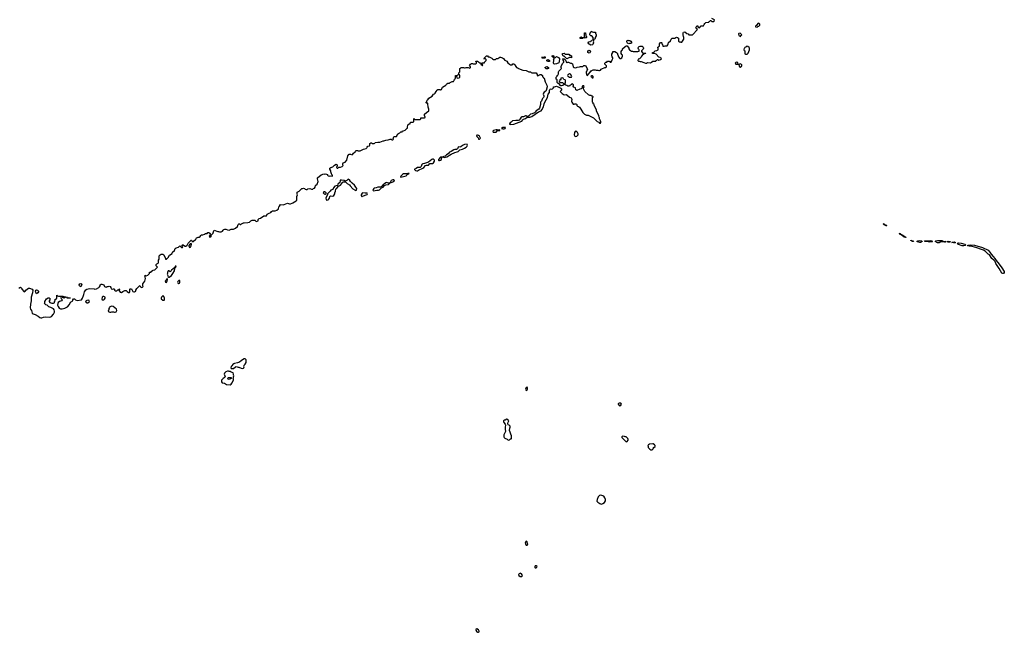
# Model space of a CAD drawing. Header units: inches. Extents: x 2535814 to 2694957, y 540737 to 728403.
# Tile 94 of 106: x 2615669 to 2637945, y 663721 to 677594. Entities that reach past the tile are written whole.
import ezdxf

# ---------------------------------------------------------------- set-up
doc = ezdxf.new("R2010")
doc.units = ezdxf.units.IN
doc.header["$MEASUREMENT"] = 0
for name, color, linetype in [('C6617', 7, 'Continuous'), ('C6626', 7, 'Continuous'), ('C6627', 7, 'Continuous'), ('C6636', 7, 'Continuous'), ('C6637', 7, 'Continuous')]:
    doc.layers.add(name, color=color, linetype=linetype)

msp = doc.modelspace()

# ---------------------------------------------------------------- linework, layer by layer
at = {"layer": 'C6617', "color": 5, "elevation": 40}
for points in [[(2615650, 671514), (2615670, 671532), (2615690, 671534), (2615714, 671510), (2615714, 671490), (2615770, 671434), (2615795, 671445), (2615809, 671471), (2615870, 671512), (2615890, 671511), (2615951, 671491), (2615965, 671470), (2615960, 671410), (2615928, 671310), (2615925, 671290), (2615931, 671230), (2615912, 671150), (2615905, 671070), (2615917, 671037), (2615938, 671010), (2615952, 670950), (2615970, 670932), (2616019, 670919), (2616090, 670879), (2616128, 670848), (2616150, 670839), (2616170, 670842), (2616210, 670859), (2616245, 670865), (2616350, 670859), (2616370, 670863), (2616390, 670875), (2616435, 670925), (2616454, 670970), (2616457, 670990), (2616447, 671027), (2616430, 671045), (2616376, 671076), (2616330, 671089), (2616290, 671129), (2616260, 671140), (2616230, 671166), (2616235, 671185), (2616235, 671210), (2616275, 671270), (2616310, 671296), (2616335, 671295), (2616362, 671270), (2616353, 671247), (2616334, 671230), (2616334, 671210), (2616354, 671190), (2616393, 671173), (2616410, 671172), (2616430, 671172), (2616450, 671182), (2616455, 671190), (2616458, 671210), (2616468, 671230), (2616466, 671250), (2616508, 671290), (2616506, 671350), (2616510, 671354), (2616522, 671342), (2616550, 671331), (2616647, 671333), (2616670, 671322), (2616752, 671312), (2616758, 671298), (2616770, 671294), (2616813, 671293), (2616810, 671286), (2616752, 671288), (2616746, 671290), (2616742, 671302), (2616710, 671308), (2616669, 671289), (2616643, 671303), (2616630, 671326), (2616598, 671322), (2616594, 671310), (2616610, 671282), (2616625, 671265), (2616631, 671250), (2616618, 671230), (2616571, 671209), (2616541, 671190), (2616531, 671170), (2616527, 671127), (2616537, 671097), (2616564, 671064), (2616590, 671047), (2616630, 671043), (2616690, 671059), (2616750, 671091), (2616796, 671144), (2616821, 671199), (2616868, 671230), (2616868, 671252), (2616888, 671272), (2616910, 671271), (2616933, 671253), (2616970, 671236), (2617068, 671252), (2617089, 671291), (2617109, 671350), (2617122, 671370), (2617135, 671430), (2617166, 671474), (2617189, 671491), (2617250, 671505), (2617350, 671498), (2617370, 671491), (2617410, 671501), (2617458, 671530), (2617475, 671545), (2617488, 671570), (2617488, 671590), (2617510, 671605), (2617530, 671606), (2617574, 671590), (2617590, 671554), (2617604, 671544), (2617630, 671534), (2617650, 671554), (2617670, 671554), (2617690, 671562), (2617714, 671550), (2617734, 671530), (2617738, 671498), (2617770, 671494), (2617790, 671502), (2617800, 671500), (2617813, 671493), (2617814, 671470), (2617830, 671454), (2617870, 671454), (2617890, 671474), (2617902, 671478), (2617910, 671494), (2617930, 671494), (2617932, 671490), (2617918, 671482), (2617914, 671470), (2617924, 671444), (2617944, 671424), (2617970, 671414), (2618000, 671440), (2618050, 671461), (2618078, 671458), (2618102, 671442), (2618130, 671414), (2618150, 671414), (2618158, 671430), (2618158, 671490), (2618170, 671502), (2618190, 671502), (2618197, 671497), (2618230, 671442), (2618250, 671432), (2618270, 671432), (2618295, 671445), (2618298, 671470), (2618318, 671510), (2618370, 671562), (2618390, 671572), (2618405, 671545), (2618430, 671532), (2618450, 671534), (2618466, 671550), (2618458, 671570), (2618458, 671610), (2618502, 671670), (2618515, 671730), (2618498, 671790), (2618506, 671810), (2618510, 671812), (2618530, 671794), (2618566, 671810), (2618606, 671850), (2618607, 671873), (2618642, 671878), (2618646, 671890), (2618670, 671912), (2618690, 671922), (2618730, 671932), (2618786, 671990), (2618760, 672020), (2618758, 672050), (2618770, 672062), (2618802, 672078), (2618807, 672093), (2618808, 672152), (2618826, 672170), (2618827, 672247), (2618846, 672270), (2618870, 672282), (2618890, 672285), (2618910, 672285), (2618931, 672271), (2618964, 672184), (2618970, 672174), (2618990, 672174), (2619030, 672212), (2619061, 672259), (2619117, 672303), (2619129, 672330), (2619169, 672370), (2619189, 672411), (2619210, 672425), (2619258, 672442), (2619290, 672471), (2619330, 672434), (2619350, 672434), (2619358, 672450), (2619346, 672470), (2619346, 672490), (2619350, 672492), (2619370, 672492), (2619394, 672470), (2619405, 672465), (2619430, 672465), (2619458, 672490), (2619483, 672537), (2619550, 672602), (2619558, 672598), (2619570, 672574), (2619590, 672572), (2619657, 672623), (2619669, 672651), (2619690, 672665), (2619710, 672672), (2619730, 672672), (2619750, 672682), (2619766, 672710), (2619780, 672720), (2619810, 672722), (2619850, 672738), (2619870, 672752), (2619910, 672754), (2619928, 672772), (2619950, 672778), (2619970, 672762), (2619976, 672750), (2619974, 672710), (2619961, 672699), (2619958, 672690), (2619970, 672672), (2619990, 672678), (2620000, 672688)], [(2620000, 672700), (2619998, 672710), (2620000, 672714)]]:
    msp.add_lwpolyline(points, dxfattribs=at)
for points in [[(2619550, 672526), (2619525, 672515), (2619497, 672483), (2619495, 672470), (2619510, 672432), (2619530, 672441), (2619549, 672470), (2619555, 672510)], [(2619195, 672015), (2619188, 672012), (2619178, 671982), (2619134, 671946), (2619107, 671933), (2619096, 671910), (2619070, 671888), (2619050, 671906), (2619030, 671906), (2619012, 671870), (2619014, 671850), (2619002, 671830), (2619020, 671800), (2619030, 671754), (2619036, 671764), (2619050, 671766), (2619101, 671799), (2619136, 671844), (2619169, 671910), (2619180, 671960), (2619186, 671974), (2619190, 671972), (2619202, 671990), (2619206, 672010)], [(2619010, 671726), (2618990, 671718), (2618978, 671690), (2618961, 671670), (2618967, 671647), (2618990, 671646), (2619000, 671660), (2619014, 671710)], [(2619290, 671686), (2619270, 671686), (2619250, 671666), (2619242, 671650), (2619250, 671634), (2619270, 671622), (2619286, 671630), (2619295, 671645), (2619295, 671670)], [(2616050, 671389), (2616034, 671414), (2616029, 671450), (2616038, 671470), (2616050, 671476), (2616074, 671470), (2616092, 671450), (2616091, 671430), (2616078, 671410)], [(2617050, 671548), (2617030, 671558), (2617022, 671570), (2617018, 671590), (2617026, 671610), (2617050, 671618), (2617062, 671610), (2617071, 671590)], [(2617230, 671246), (2617190, 671238), (2617174, 671230), (2617154, 671210), (2617174, 671190), (2617190, 671185), (2617210, 671186), (2617246, 671210)], [(2617570, 671326), (2617550, 671326), (2617533, 671307), (2617524, 671264), (2617533, 671253), (2617550, 671252), (2617570, 671252), (2617590, 671262), (2617606, 671290), (2617606, 671310)], [(2618918, 671338), (2618910, 671338), (2618878, 671310), (2618872, 671290), (2618873, 671273), (2618904, 671244), (2618930, 671242), (2618938, 671242), (2618946, 671250), (2618942, 671290), (2618930, 671326)], [(2617750, 671104), (2617711, 671089), (2617700, 671080), (2617685, 671055), (2617685, 671030), (2617672, 670990), (2617690, 670978), (2617710, 670971), (2617730, 670971), (2617750, 670978), (2617790, 670978), (2617810, 670971), (2617830, 670971), (2617850, 670982), (2617869, 671010), (2617859, 671039), (2617780, 671100)]]:
    msp.add_lwpolyline(points, close=True, dxfattribs=at)
at = {"layer": 'C6626', "color": 5, "elevation": 40}
for points in [[(2620770, 669912), (2620750, 669912), (2620706, 669890), (2620676, 669870), (2620643, 669837), (2620597, 669823), (2620530, 669812), (2620510, 669804), (2620490, 669789), (2620470, 669758), (2620450, 669738), (2620442, 669710), (2620453, 669693), (2620507, 669693), (2620550, 669734), (2620570, 669742), (2620610, 669722), (2620630, 669722), (2620680, 669700), (2620710, 669699), (2620730, 669705), (2620737, 669710), (2620746, 669730), (2620743, 669750), (2620749, 669770), (2620770, 669791), (2620790, 669832), (2620794, 669870), (2620790, 669888)], [(2620390, 669638), (2620370, 669638), (2620330, 669618), (2620302, 669590), (2620294, 669570), (2620312, 669532), (2620314, 669510), (2620297, 669483), (2620274, 669470), (2620232, 669428), (2620231, 669410), (2620238, 669390), (2620251, 669371), (2620300, 669360), (2620350, 669335), (2620430, 669328), (2620450, 669339), (2620470, 669361), (2620509, 669430), (2620508, 669450), (2620498, 669470), (2620508, 669490), (2620508, 669510), (2620515, 669530), (2620509, 669549), (2620508, 669568), (2620495, 669595), (2620456, 669616), (2620430, 669628), (2620408, 669628)], [(2620410, 669448), (2620386, 669450), (2620368, 669472), (2620393, 669493), (2620454, 669490), (2620454, 669470), (2620450, 669466)], [(2627150, 669269), (2627130, 669263), (2627115, 669230), (2627116, 669210), (2627130, 669196), (2627150, 669211), (2627158, 669230), (2627158, 669250)], [(2629230, 668913), (2629215, 668905), (2629207, 668893), (2629207, 668887), (2629230, 668858), (2629250, 668851), (2629270, 668862), (2629282, 668890), (2629269, 668909)], [(2626690, 668548), (2626652, 668528), (2626630, 668528), (2626618, 668510), (2626618, 668490), (2626625, 668470), (2626651, 668431), (2626658, 668410), (2626651, 668370), (2626651, 668310), (2626658, 668290), (2626658, 668270), (2626626, 668210), (2626621, 668190), (2626623, 668150), (2626631, 668131), (2626641, 668121), (2626694, 668094), (2626710, 668078), (2626730, 668072), (2626750, 668082), (2626770, 668102), (2626790, 668102), (2626798, 668110), (2626795, 668170), (2626784, 668210), (2626764, 668250), (2626754, 668290), (2626756, 668344), (2626766, 668370), (2626766, 668390), (2626746, 668410), (2626723, 668423), (2626709, 668449), (2626718, 668482), (2626730, 668494), (2626735, 668510), (2626710, 668538)], [(2629310, 668162), (2629292, 668150), (2629292, 668130), (2629324, 668104), (2629390, 668034), (2629410, 668042), (2629435, 668070), (2629438, 668090), (2629428, 668110), (2629390, 668148), (2629370, 668148), (2629350, 668158)], [(2628810, 666824), (2628784, 666816), (2628753, 666787), (2628731, 666730), (2628729, 666690), (2628747, 666667), (2628795, 666635), (2628810, 666628), (2628830, 666626), (2628863, 666637), (2628896, 666664), (2628919, 666701), (2628922, 666730), (2628909, 666769), (2628881, 666801), (2628842, 666822)], [(2627130, 665782), (2627110, 665766), (2627107, 665750), (2627110, 665714), (2627130, 665691), (2627150, 665692), (2627162, 665710), (2627161, 665730), (2627148, 665770)], [(2627350, 665228), (2627333, 665227), (2627322, 665210), (2627322, 665190), (2627330, 665182), (2627350, 665182), (2627370, 665194), (2627378, 665210)], [(2626997, 665057), (2626970, 665049), (2626956, 665030), (2626965, 665005), (2626990, 664987), (2627030, 664986), (2627038, 664990), (2627048, 665010), (2627025, 665045), (2627010, 665055)], [(2626010, 663798), (2625992, 663788), (2625988, 663768), (2626010, 663731), (2626030, 663721), (2626050, 663721), (2626062, 663730), (2626064, 663750), (2626050, 663775)]]:
    msp.add_lwpolyline(points, close=True, dxfattribs=at)
msp.add_lwpolyline([(2630000, 667987), (2629990, 667993), (2629918, 667982), (2629892, 667968), (2629882, 667950), (2629885, 667930), (2629891, 667910), (2629906, 667890), (2629926, 667870), (2629950, 667856), (2629970, 667855), (2629990, 667868), (2630000, 667882)], dxfattribs=at)
at = {"layer": 'C6627', "color": 5, "elevation": 40}
for points in [[(2628470, 677168), (2628462, 677182), (2628450, 677186), (2628418, 677182), (2628410, 677166), (2628350, 677166), (2628346, 677170), (2628347, 677193), (2628362, 677198), (2628368, 677212), (2628374, 677210), (2628378, 677198), (2628390, 677194), (2628430, 677194), (2628442, 677198), (2628447, 677213), (2628446, 677290), (2628450, 677294), (2628473, 677293), (2628474, 677230), (2628478, 677218), (2628494, 677210), (2628494, 677190), (2628478, 677182)], [(2628590, 677018), (2628550, 677038), (2628538, 677050), (2628528, 677070), (2628546, 677090), (2628582, 677098), (2628586, 677110), (2628602, 677118), (2628610, 677134), (2628642, 677138), (2628646, 677150), (2628646, 677190), (2628610, 677226), (2628590, 677226), (2628568, 677250), (2628568, 677270), (2628576, 677284), (2628585, 677315), (2628610, 677331), (2628621, 677321), (2628650, 677311), (2628694, 677310), (2628694, 677290), (2628711, 677251), (2628710, 677226), (2628691, 677190), (2628692, 677170), (2628678, 677162), (2628670, 677146), (2628658, 677142), (2628653, 677127), (2628652, 677110), (2628642, 677090), (2628651, 677070), (2628638, 677030), (2628630, 677022)], [(2629450, 677048), (2629423, 677063), (2629408, 677090), (2629408, 677112), (2629430, 677132), (2629444, 677124), (2629470, 677122), (2629494, 677110), (2629513, 677087), (2629514, 677070), (2629510, 677066), (2629490, 677058), (2629464, 677056)], [(2627490, 676726), (2627486, 676730), (2627486, 676750), (2627493, 676753), (2627498, 676738), (2627510, 676734), (2627522, 676738), (2627530, 676754), (2627550, 676754), (2627554, 676750), (2627554, 676730), (2627550, 676726)], [(2627770, 676732), (2627790, 676741), (2627810, 676757), (2627830, 676755), (2627859, 676739), (2627879, 676710), (2627877, 676650), (2627864, 676616), (2627810, 676596), (2627770, 676588), (2627752, 676592), (2627749, 676609), (2627754, 676674), (2627746, 676690), (2627758, 676710), (2627758, 676718), (2627747, 676727), (2627742, 676742), (2627726, 676750), (2627722, 676762), (2627706, 676770), (2627722, 676778), (2627730, 676794), (2627738, 676778), (2627752, 676772), (2627754, 676734)], [(2628110, 676794), (2628130, 676794), (2628152, 676772), (2628152, 676728), (2628138, 676738), (2628110, 676738), (2628050, 676706), (2627990, 676766), (2627970, 676766), (2627966, 676770), (2627950, 676806), (2627950, 676831), (2627990, 676834), (2628013, 676813), (2628090, 676812)], [(2628550, 676838), (2628526, 676850), (2628526, 676890), (2628542, 676898), (2628550, 676914), (2628558, 676898), (2628570, 676894), (2628580, 676880), (2628582, 676870), (2628570, 676846)], [(2627610, 676478), (2627580, 676480), (2627546, 676510), (2627592, 676532), (2627630, 676514), (2627630, 676488)], [(2627610, 676646), (2627602, 676662), (2627586, 676670), (2627602, 676678), (2627607, 676693), (2627630, 676694), (2627638, 676678), (2627654, 676670), (2627654, 676650), (2627650, 676646)], [(2628110, 676366), (2628084, 676356), (2628070, 676346), (2628062, 676330), (2628070, 676314), (2628084, 676304), (2628110, 676294), (2628150, 676294), (2628158, 676310), (2628130, 676358)], [(2628630, 676326), (2628610, 676326), (2628594, 676310), (2628598, 676298), (2628613, 676293), (2628618, 676278), (2628630, 676274), (2628642, 676278), (2628646, 676310)], [(2627950, 676275), (2627914, 676270), (2627910, 676246), (2627893, 676227), (2627878, 676222), (2627874, 676210), (2627884, 676184), (2627890, 676174), (2627952, 676172), (2627990, 676134), (2628002, 676138), (2628016, 676164), (2628016, 676216), (2628006, 676230), (2627983, 676243), (2627966, 676270)], [(2626010, 674982), (2626003, 674970), (2626011, 674950), (2626040, 674920), (2626050, 674891), (2626070, 674888), (2626094, 674910), (2626070, 674957), (2626050, 674973), (2626030, 674981)], [(2626470, 675101), (2626450, 675099), (2626390, 675081), (2626376, 675070), (2626378, 675050), (2626386, 675046), (2626450, 675048), (2626477, 675083), (2626492, 675088), (2626530, 675088), (2626534, 675094), (2626530, 675098), (2626490, 675094)], [(2626650, 675155), (2626602, 675150), (2626571, 675130), (2626599, 675119), (2626630, 675120), (2626649, 675130), (2626662, 675150)], [(2628250, 675066), (2628238, 675062), (2628224, 675036), (2628211, 674990), (2628218, 674970), (2628230, 674958), (2628250, 674951), (2628270, 674958), (2628302, 674990), (2628304, 675010), (2628290, 675038), (2628270, 675058)], [(2625790, 674773), (2625730, 674766), (2625690, 674745), (2625650, 674716), (2625630, 674710), (2625606, 674714), (2625591, 674709), (2625574, 674666), (2625550, 674656), (2625530, 674652), (2625510, 674655), (2625490, 674649), (2625432, 674608), (2625390, 674592), (2625360, 674560), (2625324, 674536), (2625296, 674504), (2625234, 674490), (2625270, 674476), (2625330, 674488), (2625430, 674548), (2625510, 674588), (2625570, 674602), (2625589, 674610), (2625630, 674650), (2625690, 674664), (2625734, 674686), (2625770, 674708), (2625791, 674729), (2625800, 674750), (2625795, 674770)], [(2625030, 674433), (2625010, 674433), (2624990, 674425), (2624914, 674366), (2624830, 674338), (2624788, 674332), (2624776, 674324), (2624766, 674314), (2624753, 674267), (2624731, 674249), (2624710, 674245), (2624670, 674245), (2624636, 674224), (2624602, 674210), (2624602, 674202), (2624621, 674181), (2624650, 674171), (2624670, 674171), (2624690, 674186), (2624790, 674231), (2624813, 674247), (2624850, 674291), (2624870, 674298), (2624918, 674302), (2624946, 674334), (2624961, 674339), (2625010, 674335), (2625030, 674355), (2625051, 674389), (2625056, 674410)], [(2625218, 674478), (2625190, 674478), (2625144, 674430), (2625141, 674410), (2625150, 674404), (2625170, 674405), (2625190, 674411), (2625209, 674430), (2625222, 674470)], [(2624448, 674112), (2624419, 674101), (2624350, 674103), (2624329, 674091), (2624291, 674050), (2624282, 674030), (2624290, 674027), (2624410, 674061), (2624424, 674070), (2624434, 674086), (2624470, 674102), (2624478, 674110)], [(2623110, 673979), (2623090, 673974), (2623070, 673953), (2623050, 673942), (2623030, 673938), (2623010, 673954), (2622950, 673961), (2622923, 673957), (2622916, 673944), (2622910, 673910), (2622868, 673872), (2622857, 673843), (2622796, 673824), (2622765, 673790), (2622761, 673770), (2622751, 673749), (2622708, 673732), (2622690, 673708), (2622634, 673650), (2622632, 673630), (2622602, 673578), (2622594, 673550), (2622599, 673519), (2622610, 673506), (2622645, 673515), (2622657, 673523), (2622678, 673550), (2622682, 673590), (2622690, 673598), (2622710, 673605), (2622750, 673601), (2622775, 673610), (2622799, 673650), (2622799, 673670), (2622814, 673714), (2622821, 673759), (2622829, 673771), (2622855, 673790), (2622878, 673822), (2622924, 673850), (2622970, 673907), (2622990, 673919), (2623010, 673926), (2623040, 673920), (2623081, 673881), (2623130, 673856), (2623148, 673828), (2623206, 673766), (2623262, 673730), (2623270, 673727), (2623289, 673731), (2623293, 673770), (2623270, 673798), (2623244, 673844), (2623190, 673890), (2623153, 673930), (2623130, 673969), (2623117, 673977)], [(2623970, 673906), (2623950, 673899), (2623924, 673876), (2623890, 673861), (2623868, 673832), (2623863, 673817), (2623842, 673798), (2623790, 673804), (2623770, 673801), (2623737, 673783), (2623690, 673776), (2623678, 673770), (2623663, 673750), (2623658, 673730), (2623664, 673724), (2623682, 673722), (2623710, 673723), (2623750, 673736), (2623790, 673735), (2623810, 673743), (2623854, 673786), (2623890, 673801), (2623921, 673839), (2623949, 673851), (2624010, 673865), (2624022, 673870), (2624034, 673886), (2624046, 673890), (2624010, 673895)], [(2624135, 673970), (2624109, 673969), (2624071, 673950), (2624054, 673910), (2624064, 673904), (2624070, 673905), (2624130, 673931), (2624145, 673950)], [(2622570, 673698), (2622546, 673694), (2622534, 673670), (2622554, 673650), (2622570, 673642), (2622590, 673642), (2622606, 673650), (2622606, 673670), (2622586, 673690)], [(2623430, 673673), (2623415, 673665), (2623391, 673630), (2623391, 673610), (2623410, 673582), (2623425, 673595), (2623530, 673639), (2623537, 673650), (2623530, 673664), (2623484, 673664)]]:
    msp.add_lwpolyline(points, close=True, dxfattribs=at)
for points in [[(2620000, 672714), (2620002, 672718), (2620043, 672757), (2620049, 672770), (2620050, 672792), (2620070, 672825), (2620150, 672798), (2620170, 672798), (2620190, 672791), (2620230, 672792), (2620255, 672805), (2620269, 672831), (2620290, 672845), (2620310, 672851), (2620331, 672851), (2620370, 672832), (2620410, 672826), (2620450, 672851), (2620508, 672852), (2620550, 672872), (2620595, 672910), (2620610, 672954), (2620630, 672974), (2620650, 672974), (2620658, 672958), (2620670, 672954), (2620687, 672973), (2620730, 672991), (2620750, 672996), (2620830, 672998), (2620866, 673010), (2620898, 673042), (2620929, 673051), (2620991, 673051), (2621014, 673030), (2621030, 673022), (2621062, 673038), (2621066, 673070), (2621086, 673090), (2621118, 673102), (2621190, 673154), (2621250, 673154), (2621266, 673190), (2621310, 673212), (2621354, 673226), (2621369, 673251), (2621390, 673265), (2621450, 673262), (2621490, 673278), (2621522, 673310), (2621530, 673354), (2621548, 673372), (2621569, 673411), (2621637, 673403), (2621653, 673407), (2621690, 673427), (2621730, 673436), (2621770, 673425), (2621795, 673425), (2621830, 673442), (2621850, 673445), (2621926, 673490), (2621938, 673510), (2621938, 673590), (2621955, 673630), (2621948, 673650), (2621946, 673690), (2621990, 673712), (2622049, 673771), (2622070, 673772), (2622090, 673782), (2622110, 673774), (2622130, 673754), (2622150, 673752), (2622170, 673752), (2622190, 673762), (2622230, 673771), (2622270, 673754), (2622290, 673754), (2622302, 673758), (2622310, 673774), (2622342, 673778), (2622356, 673804), (2622360, 673840), (2622366, 673850), (2622398, 673870), (2622422, 673930), (2622404, 673990), (2622409, 674011), (2622490, 674078), (2622550, 674102), (2622570, 674098), (2622590, 674101), (2622630, 674092), (2622631, 674070), (2622650, 674056), (2622670, 674051), (2622690, 674056), (2622746, 674054), (2622748, 674070), (2622737, 674077), (2622723, 674103), (2622709, 674150), (2622709, 674170), (2622686, 674210), (2622686, 674230), (2622706, 674250), (2622730, 674252), (2622750, 674262), (2622790, 674302), (2622830, 674322), (2622852, 674310), (2622852, 674288), (2622834, 674250), (2622850, 674234), (2622870, 674234), (2622888, 674252), (2622910, 674258), (2622930, 674258), (2622968, 674272), (2622986, 674290), (2622978, 674310), (2622978, 674330), (2622986, 674350), (2623029, 674371), (2623069, 674411), (2623095, 674510), (2623116, 674544), (2623126, 674550), (2623150, 674552), (2623190, 674534), (2623208, 674552), (2623218, 674570), (2623255, 674605), (2623270, 674632), (2623310, 674632), (2623330, 674622), (2623370, 674622), (2623450, 674662), (2623510, 674674), (2623526, 674690), (2623529, 674711), (2623546, 674730), (2623582, 674738), (2623587, 674753), (2623588, 674790), (2623610, 674802), (2623630, 674802), (2623650, 674792), (2623690, 674794), (2623702, 674798), (2623710, 674812), (2623770, 674821), (2623820, 674820), (2623889, 674851), (2623908, 674852), (2623950, 674865), (2624006, 674870), (2624050, 674892), (2624072, 674892), (2624090, 674874), (2624110, 674874), (2624126, 674890), (2624118, 674910), (2624136, 674944), (2624150, 674951), (2624190, 674952), (2624208, 674970), (2624220, 675000), (2624240, 675020), (2624268, 675032), (2624290, 675054), (2624322, 675058), (2624330, 675074), (2624350, 675074), (2624390, 675092), (2624427, 675133), (2624442, 675138), (2624446, 675150), (2624447, 675213), (2624462, 675218), (2624470, 675234), (2624502, 675238), (2624508, 675272), (2624570, 675274), (2624586, 675290), (2624587, 675353), (2624594, 675350), (2624598, 675338), (2624610, 675334), (2624730, 675334), (2624746, 675350), (2624746, 675370), (2624750, 675374), (2624827, 675373), (2624842, 675378), (2624846, 675390), (2624828, 675428), (2624828, 675452), (2624869, 675491), (2624926, 675530), (2624926, 675570), (2624908, 675610), (2624906, 675690), (2624902, 675702), (2624870, 675706), (2624866, 675710), (2624866, 675730), (2624882, 675738), (2624887, 675773), (2624902, 675778), (2624923, 675817), (2625000, 675860), (2625028, 675910), (2625050, 675914), (2625068, 675932), (2625088, 675970), (2625110, 675998), (2625130, 676011), (2625171, 676011), (2625190, 676002), (2625196, 676004), (2625210, 676014), (2625235, 676065), (2625308, 676110), (2625315, 676125), (2625330, 676142), (2625353, 676153), (2625390, 676154), (2625406, 676170), (2625450, 676194), (2625482, 676198), (2625488, 676212), (2625502, 676218), (2625508, 676250), (2625522, 676258), (2625527, 676273), (2625530, 676334), (2625574, 676334), (2625574, 676330), (2625558, 676322), (2625554, 676310), (2625558, 676278), (2625573, 676273), (2625610, 676274), (2625626, 676290), (2625626, 676330), (2625622, 676342), (2625586, 676346), (2625586, 676350), (2625602, 676358), (2625606, 676390), (2625626, 676410), (2625626, 676490), (2625642, 676498), (2625650, 676514), (2625710, 676512), (2625730, 676502), (2625750, 676502), (2625772, 676512), (2625812, 676512), (2625850, 676494), (2625866, 676510), (2625866, 676530), (2625846, 676550), (2625868, 676590), (2625890, 676602), (2625910, 676602), (2625930, 676594), (2625990, 676594), (2626006, 676610), (2626002, 676642), (2625987, 676647), (2625990, 676654), (2626027, 676653), (2626042, 676642), (2626050, 676642), (2626070, 676614), (2626090, 676614), (2626094, 676610), (2626098, 676578), (2626114, 676574), (2626130, 676554), (2626142, 676558), (2626146, 676570), (2626142, 676582), (2626126, 676586), (2626126, 676610), (2626130, 676614), (2626170, 676614), (2626182, 676618), (2626186, 676630), (2626226, 676670), (2626226, 676690), (2626210, 676706), (2626170, 676706), (2626166, 676710), (2626182, 676718), (2626186, 676730), (2626228, 676772), (2626252, 676772), (2626270, 676754), (2626290, 676754), (2626350, 676722), (2626365, 676705), (2626390, 676692), (2626430, 676694), (2626442, 676698), (2626450, 676714), (2626490, 676714), (2626508, 676732), (2626530, 676742), (2626550, 676745), (2626594, 676730), (2626617, 676717), (2626634, 676686), (2626634, 676674), (2626646, 676674), (2626690, 676654), (2626710, 676614), (2626754, 676590), (2626770, 676574), (2626810, 676574), (2626828, 676592), (2626850, 676592), (2626870, 676574), (2626890, 676534), (2626910, 676514), (2626934, 676510), (2626938, 676498), (2626994, 676470), (2627050, 676451), (2627130, 676442), (2627170, 676418), (2627190, 676411), (2627232, 676412), (2627238, 676398), (2627253, 676393), (2627350, 676392), (2627374, 676350), (2627374, 676330), (2627390, 676322), (2627422, 676338), (2627428, 676352), (2627450, 676354), (2627470, 676354), (2627494, 676330), (2627498, 676298), (2627513, 676293), (2627518, 676278), (2627532, 676272), (2627559, 676190), (2627595, 676115), (2627602, 676070), (2627579, 675990), (2627570, 675973), (2627534, 675950), (2627519, 675930), (2627515, 675910), (2627530, 675870), (2627530, 675850), (2627520, 675830), (2627498, 675810), (2627487, 675793), (2627475, 675750), (2627455, 675725), (2627450, 675710), (2627455, 675690), (2627453, 675670), (2627431, 675590), (2627412, 675568), (2627350, 675532), (2627330, 675501), (2627313, 675487), (2627260, 675460), (2627228, 675452), (2627190, 675418), (2627160, 675400), (2627150, 675398), (2627142, 675410), (2627130, 675415), (2627110, 675416), (2627070, 675398), (2627026, 675394), (2627014, 675386), (2626993, 675347), (2626970, 675318), (2626950, 675309), (2626890, 675309), (2626819, 675301), (2626790, 675273), (2626763, 675257), (2626750, 675235), (2626750, 675228), (2626770, 675222), (2626850, 675228), (2626906, 675254), (2627027, 675293), (2627050, 675327), (2627070, 675345), (2627110, 675356), (2627150, 675387), (2627208, 675388), (2627255, 675405), (2627410, 675508), (2627467, 675533), (2627483, 675550), (2627518, 675622), (2627532, 675690), (2627546, 675730), (2627607, 675830), (2627627, 675910), (2627655, 675945), (2627658, 675970), (2627653, 675990), (2627659, 676010), (2627670, 676019), (2627690, 676025), (2627710, 676022), (2627726, 676030), (2627746, 676050), (2627746, 676070), (2627750, 676074), (2627770, 676072), (2627790, 676082), (2627810, 676085), (2627830, 676082), (2627852, 676072), (2627910, 676042), (2627922, 676030), (2627932, 676008), (2627894, 675970), (2627941, 675921), (2627990, 675892), (2628030, 675898), (2628050, 675891), (2628110, 675842), (2628144, 675824), (2628152, 675812), (2628158, 675790), (2628152, 675750), (2628158, 675730), (2628190, 675682), (2628210, 675682), (2628230, 675691), (2628250, 675691), (2628264, 675684), (2628274, 675670), (2628274, 675650), (2628290, 675634), (2628310, 675632), (2628332, 675610), (2628365, 675565), (2628410, 675492), (2628450, 675452), (2628490, 675432), (2628532, 675432), (2628652, 675372), (2628734, 675290), (2628773, 675273), (2628790, 675254), (2628810, 675254), (2628818, 675270), (2628818, 675290), (2628788, 675348), (2628788, 675370), (2628778, 675390), (2628775, 675415), (2628718, 675530), (2628718, 675550), (2628666, 675650), (2628666, 675670), (2628646, 675690), (2628646, 675710), (2628626, 675730), (2628626, 675830), (2628642, 675838), (2628646, 675850), (2628630, 675866), (2628610, 675866), (2628596, 675876), (2628570, 675878), (2628535, 675895), (2628458, 675970), (2628426, 676030), (2628426, 676050), (2628438, 676070), (2628435, 676095), (2628410, 676098), (2628394, 676090), (2628394, 676050), (2628374, 676030), (2628338, 676022), (2628270, 675989), (2628248, 676008), (2628246, 676050), (2628208, 676068), (2628190, 676086), (2628188, 676092), (2628198, 676110), (2628196, 676116), (2628170, 676146), (2628158, 676142), (2628153, 676127), (2628138, 676122), (2628134, 676110), (2628118, 676102), (2628110, 676086), (2628070, 676088), (2628050, 676106), (2628026, 676110), (2628007, 676127), (2627990, 676128), (2627955, 676105), (2627930, 676095), (2627910, 676098), (2627870, 676146), (2627848, 676148), (2627828, 676168), (2627826, 676230), (2627822, 676242), (2627808, 676248), (2627809, 676290), (2627828, 676312), (2627830, 676334), (2627842, 676338), (2627858, 676370), (2627858, 676410), (2627866, 676430), (2627926, 676490), (2627918, 676510), (2627920, 676540), (2627958, 676610), (2627978, 676630), (2627976, 676656), (2627958, 676690), (2627970, 676714), (2627984, 676704), (2628013, 676693), (2628024, 676664), (2628034, 676650), (2628034, 676630), (2628044, 676624), (2628056, 676624), (2628070, 676634), (2628087, 676633), (2628130, 676612), (2628154, 676610), (2628172, 676592), (2628192, 676530), (2628210, 676512), (2628250, 676505), (2628283, 676517), (2628335, 676525), (2628353, 676533), (2628410, 676534), (2628430, 676554), (2628473, 676553), (2628512, 676470), (2628502, 676450), (2628502, 676430), (2628486, 676414), (2628482, 676390), (2628494, 676370), (2628494, 676350), (2628510, 676334), (2628522, 676338), (2628527, 676353), (2628586, 676410), (2628586, 676430), (2628590, 676434), (2628610, 676434), (2628616, 676444), (2628640, 676460), (2628690, 676462), (2628710, 676454), (2628750, 676454), (2628770, 676442), (2628790, 676442), (2628806, 676450), (2628827, 676473), (2628840, 676480), (2628910, 676514), (2628930, 676514), (2628946, 676530), (2628946, 676550), (2628906, 676590), (2628907, 676613), (2628927, 676633), (2628950, 676634), (2628970, 676652), (2629010, 676652), (2629030, 676634), (2629050, 676634), (2629076, 676684), (2629087, 676713), (2629088, 676730), (2629076, 676756), (2629068, 676790), (2629068, 676810), (2629086, 676850), (2629088, 676872), (2629130, 676872), (2629174, 676850), (2629194, 676830), (2629194, 676810), (2629212, 676772), (2629214, 676750), (2629250, 676714), (2629270, 676714), (2629290, 676734), (2629306, 676770), (2629306, 676790), (2629290, 676806), (2629278, 676830), (2629278, 676870), (2629290, 676894), (2629307, 676913), (2629310, 676934), (2629366, 676990), (2629390, 677002), (2629410, 677002), (2629452, 676952), (2629453, 676933), (2629462, 676910), (2629510, 676882), (2629530, 676882), (2629550, 676872), (2629650, 676872), (2629682, 676878), (2629686, 676890), (2629686, 676910), (2629670, 676926), (2629658, 676950), (2629670, 676974), (2629686, 676990), (2629710, 676998), (2629730, 676998), (2629751, 676991), (2629774, 676970), (2629782, 676950), (2629774, 676930), (2629734, 676890), (2629734, 676870), (2629770, 676834), (2629830, 676834), (2629834, 676830), (2629830, 676826), (2629798, 676822), (2629792, 676808), (2629770, 676806), (2629734, 676770), (2629730, 676746), (2629690, 676706), (2629658, 676702), (2629654, 676670), (2629670, 676654), (2629690, 676654), (2629710, 676645), (2629730, 676645), (2629790, 676621), (2629828, 676612), (2629850, 676612), (2629870, 676622), (2629940, 676620), (2629966, 676630), (2629990, 676652), (2630000, 676653)], [(2630000, 676826), (2629990, 676826), (2629986, 676830), (2629987, 676853), (2630000, 676853)], [(2620000, 672688), (2620002, 672690), (2620000, 672700)]]:
    msp.add_lwpolyline(points, dxfattribs=at)
at = {"layer": 'C6636', "color": 5, "elevation": 40}
msp.add_lwpolyline([(2630000, 667882), (2630016, 667904), (2630049, 667930), (2630049, 667950), (2630029, 667970), (2630000, 667987)], dxfattribs=at)
at = {"layer": 'C6637', "color": 5, "elevation": 40}
for points in [[(2630000, 676853), (2630010, 676854), (2630048, 676892), (2630087, 676893), (2630110, 676914), (2630116, 676924), (2630118, 676938), (2630108, 676948), (2630106, 676970), (2630122, 676978), (2630127, 676993), (2630142, 676998), (2630146, 677010), (2630146, 677050), (2630170, 677074), (2630190, 677074), (2630194, 677070), (2630194, 677050), (2630212, 677032), (2630218, 676998), (2630250, 676994), (2630270, 677002), (2630318, 677002), (2630336, 677024), (2630338, 677050), (2630350, 677074), (2630390, 677114), (2630406, 677150), (2630430, 677174), (2630490, 677172), (2630510, 677192), (2630530, 677202), (2630553, 677193), (2630570, 677174), (2630574, 677110), (2630590, 677094), (2630610, 677092), (2630630, 677082), (2630650, 677082), (2630695, 677150), (2630698, 677190), (2630684, 677210), (2630677, 677250), (2630683, 677297), (2630690, 677312), (2630716, 677316), (2630764, 677284), (2630790, 677274), (2630810, 677254), (2630890, 677254), (2631006, 677370), (2630976, 677396), (2630968, 677410), (2630990, 677452), (2631010, 677454), (2631012, 677430), (2631050, 677411), (2631090, 677452), (2631127, 677453), (2631142, 677458), (2631146, 677470), (2631158, 677482), (2631168, 677510), (2631190, 677531), (2631262, 677538), (2631267, 677553), (2631282, 677558), (2631290, 677574), (2631310, 677574), (2631318, 677558), (2631330, 677554), (2631370, 677554), (2631382, 677558), (2631386, 677590), (2631330, 677618)], [(2630000, 676653), (2630062, 676658), (2630066, 676670), (2630082, 676678), (2630090, 676694), (2630113, 676693), (2630118, 676678), (2630130, 676674), (2630166, 676690), (2630186, 676710), (2630182, 676722), (2630167, 676727), (2630158, 676738), (2630127, 676747), (2630066, 676810), (2630030, 676826), (2630000, 676826)]]:
    msp.add_lwpolyline(points, dxfattribs=at)
at = {"layer": 'C6637', "color": 5}
for points, elevation in [([(2632390, 677518), (2632370, 677508), (2632337, 677463), (2632314, 677450), (2632314, 677430), (2632350, 677425), (2632370, 677442), (2632390, 677445), (2632414, 677470), (2632414, 677494)], 40), ([(2631970, 677286), (2631938, 677282), (2631934, 677270), (2631938, 677238), (2631953, 677233), (2631958, 677218), (2631970, 677214), (2631982, 677218), (2631987, 677233), (2632006, 677250)], 40), ([(2632122, 676998), (2632110, 676986), (2632098, 676982), (2632094, 676970), (2632078, 676962), (2632070, 676946), (2632058, 676942), (2632054, 676910), (2632058, 676898), (2632074, 676890), (2632074, 676830), (2632078, 676818), (2632090, 676814), (2632130, 676814), (2632150, 676834), (2632182, 676910), (2632178, 676950), (2632170, 676966), (2632146, 676990)], 40), ([(2631893, 676633), (2631870, 676628), (2631852, 676610), (2631874, 676590), (2631910, 676585), (2631926, 676590), (2631915, 676615)], 40), ([(2631970, 676598), (2631942, 676578), (2631944, 676544), (2631954, 676530), (2631970, 676522), (2632000, 676540), (2632008, 676550), (2632008, 676570), (2632000, 676580)], 40), ([(2635270, 672927), (2635227, 672950), (2635224, 672956), (2635229, 672969), (2635216, 672964), (2635203, 672970), (2635205, 672975), (2635230, 672970), (2635237, 672957), (2635265, 672950), (2635264, 672944), (2635273, 672933), (2635285, 672930)], 20), ([(2635618, 672722), (2635610, 672722), (2635588, 672730), (2635582, 672742), (2635564, 672750), (2635564, 672756), (2635590, 672753), (2635600, 672740), (2635624, 672730)], 20), ([(2635710, 672662), (2635680, 672670), (2635650, 672690), (2635645, 672705), (2635630, 672708), (2635624, 672716), (2635647, 672713), (2635662, 672702), (2635695, 672690), (2635700, 672680), (2635717, 672670), (2635716, 672664)], 20), ([(2635834, 672594), (2635843, 672597), (2635884, 672590), (2635890, 672570), (2635865, 672570), (2635827, 672593), (2635830, 672598)], 20), ([(2636030, 672545), (2635968, 672570), (2635989, 672590), (2636030, 672594), (2636077, 672590), (2636089, 672570), (2636050, 672547)], 20), ([(2636250, 672559), (2636190, 672570), (2636149, 672569), (2636144, 672570), (2636142, 672590), (2636275, 672595), (2636307, 672590), (2636319, 672570), (2636310, 672566)], 20), ([(2636590, 672555), (2636550, 672565), (2636510, 672564), (2636470, 672544), (2636450, 672538), (2636430, 672542), (2636383, 672570), (2636393, 672590), (2636430, 672595), (2636530, 672593), (2636547, 672590), (2636560, 672580), (2636627, 672570), (2636610, 672558)], 20), ([(2636710, 672557), (2636677, 672557), (2636652, 672570), (2636690, 672580), (2636726, 672570)], 20), ([(2636799, 672539), (2636757, 672550), (2636770, 672558), (2636810, 672565), (2636839, 672550), (2636830, 672544)], 20), ([(2637030, 672473), (2636990, 672476), (2636910, 672503), (2636883, 672530), (2636910, 672541), (2636970, 672533), (2637050, 672510), (2637075, 672490), (2637070, 672487), (2637060, 672480)], 20), ([(2637910, 671845), (2637890, 671851), (2637830, 671960), (2637755, 672070), (2637736, 672116), (2637719, 672139), (2637664, 672184), (2637611, 672271), (2637581, 672281), (2637570, 672290), (2637510, 672354), (2637477, 672377), (2637429, 672389), (2637385, 672405), (2637370, 672415), (2637324, 672424), (2637217, 672457), (2637150, 672462), (2637114, 672470), (2637119, 672490), (2637184, 672496), (2637271, 672490), (2637450, 672433), (2637478, 672418), (2637550, 672392), (2637576, 672376), (2637616, 672330), (2637645, 672285), (2637694, 672234), (2637727, 672190), (2637758, 672138), (2637830, 672059), (2637892, 671972), (2637940, 671890), (2637945, 671870), (2637930, 671846)], 20)]:
    msp.add_lwpolyline(points, close=True, dxfattribs=dict(at, elevation=elevation))

doc.saveas('drawing.dxf')
